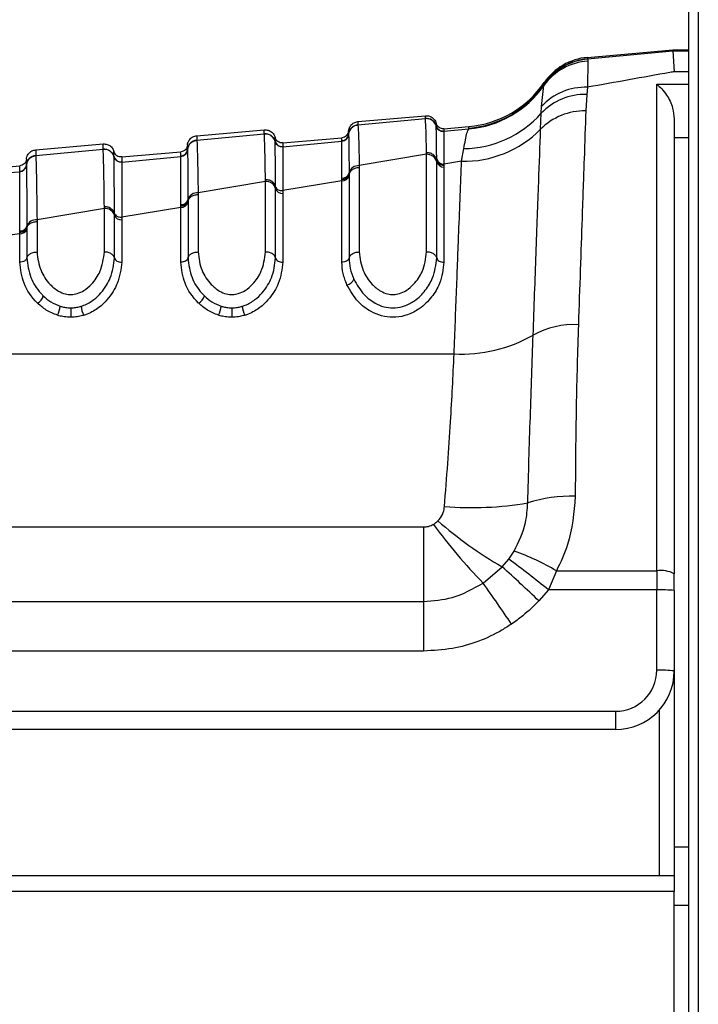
# Paper-space layout '4M DUO In Ground Anchor' of a CAD drawing. Header units: millimetres. Extents: x 20 to 26560, y 40 to 17993.
# Tile 18 of 89: x 8923 to 8969, y 6010 to 6077. Entities that reach past the tile are written whole.
import ezdxf

# ---------------------------------------------------------------- set-up
doc = ezdxf.new("R2010")
doc.units = ezdxf.units.MM
doc.layers.add('COMPONENT_GEOMETRY', color=7, linetype='Continuous')
doc.styles.add('SLDTEXTSTYLE0', font='TXT', dxfattribs={"width": 0.75})
doc.dimstyles.new('SLDDIMSTYLE0', dxfattribs={"dimtxt": 150, "dimasz": 6.604, "dimexe": 0, "dimexo": 0.0625, "dimgap": 37.5, "dimtad": 0, "dimtih": 1, "dimtoh": 1, "dimdec": 0, "dimlfac": 0.5, "dimrnd": 1e-09, "dimzin": 12, "dimdsep": 46, "dimtxsty": 'SLDTEXTSTYLE0', "dimsah": 1, "dimcen": 0.09, "dimadec": 0, "dimazin": 3, "dimtfac": 1, "dimtdec": 0, "dimtofl": 0, "dimtmove": 0, "dimatfit": 3, "dimfxl": 1, "dimfrac": 2, "dimtolj": 1, "dimtzin": 12, "dimarcsym": 0})

# ---------------------------------------------------------------- blocks, each defined once
blk = doc.blocks.new('_D_17')
at = {"layer": 'COMPONENT_GEOMETRY', "color": 7, "ltscale": 2}
for p, q in [((9012.304, 8122.326), (955.854, 8122.326)), ((962.204, 8122.326), (962.204, 5320.888)), ((962.204, 2281.326), (962.204, 5082.763)), ((8897.92, 2281.326), (955.854, 2281.326))]:
    blk.add_line(p, q, dxfattribs=at)
for points in [[(962.204, 8122.326), (961.188, 8115.722), (963.22, 8115.722)], [(962.204, 2281.326), (963.22, 2287.93), (961.188, 2287.93)]]:
    blk.add_solid(points, dxfattribs=at)
at = {"layer": 'COMPONENT_GEOMETRY', "color": 7, "ltscale": 2, "insert": (740.538, 5276.123), "char_height": 150, "attachment_point": 1, "style": 'SLDTEXTSTYLE0'}
blk.add_mtext('2921', dxfattribs=at)
blk = doc.blocks.new('_D_19')
at = {"layer": 'COMPONENT_GEOMETRY', "color": 7, "ltscale": 2}
for p, q in [((1221.17, 6646.686), (1221.17, 1126.976)), ((9298.46, 2280.786), (9298.46, 1126.976)), ((1221.17, 1133.326), (5038.148, 1133.326)), ((9298.46, 1133.326), (5481.482, 1133.326))]:
    blk.add_line(p, q, dxfattribs=at)
for points in [[(1221.17, 1133.326), (1227.774, 1132.31), (1227.774, 1134.342)], [(9298.46, 1133.326), (9291.856, 1134.342), (9291.856, 1132.31)]]:
    blk.add_solid(points, dxfattribs=at)
at = {"layer": 'COMPONENT_GEOMETRY', "color": 7, "ltscale": 2, "insert": (5038.148, 1207.623), "char_height": 150, "attachment_point": 1, "style": 'SLDTEXTSTYLE0'}
blk.add_mtext('4039', dxfattribs=at)

psp = doc.layouts.new('4M DUO In Ground Anchor')

# ---------------------------------------------------------------- linework, layer by layer
at = {"color": 7, "linetype": 'Continuous', "lineweight": 25, "ltscale": 2}
for p, q in [((8968.897, 6571.859), (8968.897, 2354.326)), ((8968.26, 5959.14), (8968.26, 6571.308)), ((8961.329, 6074.046), (8967.173, 6074.599)), ((8961.332, 6074.142), (8967.173, 6074.653)), ((8967.173, 6074.599), (8967.173, 6074.653)), ((8967.173, 6074.653), (8968.26, 6074.653)), ((8967.173, 6074.599), (8967.26, 6073.166)), ((8961.329, 6074.046), (8961.348, 6074.02)), ((8961.367, 6073.885), (8961.336, 6072.104)), ((8961.348, 6074.02), (8961.367, 6073.885)), ((8958.206, 6070.801), (8958.356, 6072.217)), ((8958.356, 6072.217), (8958.378, 6072.308)), ((8958.378, 6072.308), (8958.382, 6072.329)), ((8958.382, 6072.329), (8958.385, 6072.424)), ((8961.336, 6072.104), (8961.283, 6071.609)), ((8966.06, 6039.099), (8966.06, 6072.311)), ((8961.283, 6071.609), (8961.22, 6070.486)), ((8958.177, 6070.327), (8958.206, 6070.801)), ((8945.66, 6069.759), (8950.266, 6070.162)), ((8945.661, 6069.542), (8950.266, 6069.981)), ((8950.266, 6069.981), (8950.266, 6069.987)), ((8958.135, 6069.241), (8958.177, 6070.327)), ((8967.26, 6069.936), (8967.26, 6038.901)), ((8934.66, 6068.797), (8939.266, 6069.2)), ((8945.661, 6069.542), (8945.661, 6069.536)), ((8951.004, 6069.466), (8951.004, 6069.47)), ((8951.005, 6069.46), (8951.004, 6069.466)), ((8951.532, 6069.269), (8953.228, 6069.418)), ((8951.532, 6069.098), (8953.234, 6069.26)), ((8953.234, 6069.26), (8953.224, 6069.308)), ((8934.661, 6068.493), (8939.266, 6068.932)), ((8939.266, 6068.932), (8939.266, 6068.938)), ((8940.532, 6068.307), (8944.569, 6068.66)), ((8945.024, 6068.901), (8945.024, 6068.896)), ((8945.024, 6068.896), (8945.024, 6068.892)), ((8951.532, 6069.098), (8951.531, 6069.094)), ((8951.531, 6069.094), (8951.531, 6069.088)), ((8923.66, 6067.835), (8928.266, 6068.238)), ((8923.661, 6067.445), (8928.266, 6067.884)), ((8928.266, 6067.884), (8928.266, 6067.889)), ((8934.024, 6067.853), (8934.024, 6067.847)), ((8934.024, 6067.847), (8934.024, 6067.843)), ((8934.661, 6068.493), (8934.661, 6068.487)), ((8940.004, 6068.417), (8940.004, 6068.421)), ((8940.005, 6068.411), (8940.004, 6068.417)), ((8940.532, 6068.049), (8940.531, 6068.046)), ((8940.531, 6068.046), (8940.531, 6068.039)), ((8940.532, 6068.049), (8944.569, 6068.435)), ((8944.569, 6068.438), (8944.569, 6068.444)), ((8944.569, 6068.435), (8944.569, 6068.438)), ((8952.736, 6067.051), (8952.891, 6067.914)), ((8923.661, 6067.445), (8923.661, 6067.44)), ((8929.004, 6067.369), (8929.004, 6067.373)), ((8929.005, 6067.363), (8929.004, 6067.369)), ((8929.532, 6067.344), (8933.569, 6067.698)), ((8929.532, 6067.001), (8933.569, 6067.386)), ((8933.569, 6067.39), (8933.569, 6067.395)), ((8933.569, 6067.386), (8933.569, 6067.39)), ((8950.35, 6067.527), (8945.75, 6066.753)), ((8950.35, 6067.527), (8950.349, 6067.645)), ((8950.35, 6060.862), (8950.35, 6067.527)), ((8951.04, 6067.137), (8951.04, 6067.215)), ((8918.532, 6066.382), (8922.569, 6066.735)), ((8923.024, 6066.805), (8923.024, 6066.8)), ((8923.024, 6066.8), (8923.024, 6066.796)), ((8929.532, 6067.001), (8929.531, 6066.998)), ((8929.531, 6066.998), (8929.531, 6066.992)), ((8945.75, 6066.753), (8945.75, 6066.636)), ((8945.75, 6066.636), (8945.75, 6060.862)), ((8951.04, 6067.021), (8951.04, 6067.137)), ((8951.04, 6060.451), (8951.04, 6067.021)), ((8952.736, 6067.051), (8951.533, 6066.854)), ((8951.533, 6066.854), (8951.533, 6066.775)), ((8951.533, 6066.775), (8951.533, 6066.66)), ((8951.533, 6066.66), (8951.533, 6060.157)), ((8922.569, 6066.343), (8922.569, 6066.348)), ((8922.569, 6066.339), (8922.569, 6066.343)), ((8944.568, 6065.789), (8944.568, 6065.899)), ((8945.059, 6066.257), (8945.06, 6066.143)), ((8945.06, 6066.143), (8945.06, 6066.063)), ((8945.06, 6066.063), (8945.06, 6060.451)), ((8939.35, 6065.678), (8934.75, 6064.905)), ((8939.35, 6065.678), (8939.349, 6065.796)), ((8939.35, 6060.862), (8939.35, 6065.678)), ((8940.04, 6065.199), (8940.04, 6065.314)), ((8940.04, 6060.451), (8940.04, 6065.199)), ((8944.567, 6065.712), (8940.533, 6065.05)), ((8944.567, 6065.712), (8944.568, 6065.789)), ((8944.567, 6060.157), (8944.567, 6065.712)), ((8934.75, 6064.905), (8934.75, 6064.788)), ((8934.75, 6064.788), (8934.75, 6060.862)), ((8940.533, 6065.05), (8940.533, 6064.856)), ((8940.533, 6064.856), (8940.533, 6060.157)), ((8928.35, 6063.831), (8923.75, 6063.06)), ((8928.35, 6063.831), (8928.349, 6063.949)), ((8928.35, 6060.862), (8928.35, 6063.831)), ((8933.567, 6063.908), (8929.533, 6063.248)), ((8933.567, 6063.908), (8933.568, 6063.985)), ((8933.567, 6060.157), (8933.567, 6063.908)), ((8933.568, 6063.985), (8933.568, 6064.096)), ((8934.059, 6064.435), (8934.06, 6064.321)), ((8934.06, 6064.321), (8934.06, 6064.241)), ((8934.06, 6064.241), (8934.06, 6060.451)), ((8929.04, 6063.378), (8929.04, 6063.493)), ((8929.04, 6060.451), (8929.04, 6063.378)), ((8923.059, 6062.616), (8923.06, 6062.502)), ((8923.06, 6062.502), (8923.06, 6062.422)), ((8923.75, 6063.06), (8923.75, 6062.943)), ((8923.75, 6062.943), (8923.75, 6060.862)), ((8929.533, 6063.054), (8929.533, 6060.157)), ((8922.567, 6062.185), (8922.568, 6062.295)), ((8922.567, 6062.108), (8922.567, 6062.185)), ((8922.567, 6060.157), (8922.567, 6062.108)), ((8923.06, 6062.422), (8923.06, 6060.451)), ((8896.729, 6053.91), (8952.229, 6053.91)), ((8912.984, 6042.092), (8950.139, 6042.092)), ((8950.139, 6042.092), (8950.139, 6037.011)), ((8955.964, 6039.896), (8956.338, 6040.442)), ((8955.508, 6039.371), (8955.964, 6039.896)), ((8954.207, 6038.261), (8955.508, 6039.371)), ((8959.217, 6039.099), (8958.678, 6037.796)), ((8959.217, 6039.099), (8966.06, 6039.099)), ((8966.06, 6039.099), (8966.06, 6037.796)), ((8967.26, 6037.754), (8967.26, 6038.901)), ((8958.678, 6037.796), (8958.015, 6037.04)), ((8966.06, 6037.796), (8958.678, 6037.796)), ((8966.06, 6032.309), (8966.06, 6037.796)), ((8967.26, 6037.754), (8967.26, 6032.267)), ((8912.984, 6037.011), (8950.139, 6037.011)), ((8950.139, 6037.011), (8950.139, 6033.624)), ((8950.139, 6033.624), (8912.984, 6033.624)), ((8967.26, 6032.267), (8967.26, 6018.308)), ((8913.785, 6029.509), (8963.26, 6029.509)), ((8963.26, 6028.267), (8963.26, 6029.509)), ((8963.26, 6028.267), (8913.785, 6028.267)), ((8912.86, 6018.308), (8967.26, 6018.308)), ((8967.26, 6018.308), (8967.26, 6017.212)), ((8967.26, 6017.212), (8912.86, 6017.212)), ((8967.26, 5968.808), (8967.26, 6017.212)), ((8968.26, 6016.267), (8967.26, 6016.267))]:
    psp.add_line(p, q, dxfattribs=at)
at = {"color": 8, "linetype": 'Continuous', "lineweight": 25, "ltscale": 2}
for p, q in [((8967.174, 6074.599), (8968.26, 6074.599)), ((8968.26, 6073.166), (8967.26, 6073.166)), ((8966.06, 6072.311), (8968.26, 6072.311)), ((8968.26, 6068.647), (8967.26, 6068.647)), ((8966.26, 6018.308), (8966.26, 6029.621)), ((8967.26, 6020.267), (8968.26, 6020.267))]:
    psp.add_line(p, q, dxfattribs=at)
at = {"color": 7, "linetype": 'Continuous', "lineweight": 25, "ltscale": 4}
for centre, radius, start, end in [((8961.597, 6069.918), 3.974, 93.31448, 144.64208), ((8961.664, 6070.038), 3.994, 94.53682, 145.36193), ((8961.677, 6070.061), 4, 94.98778, 145.46001), ((8961.681, 6070.157), 4, 95, 145.4788), ((8952.615, 6076.282), 7.001, 274.9886, 325.40934), ((8952.618, 6076.391), 7, 275, 325.4788), ((8952.62, 6076.239), 7.005, 275.02979, 324.96821), ((8961.178, 6068.073), 4.034, 87.7527, 137.46108), ((8961.16, 6067.505), 4.106, 88.28182, 136.58104), ((8950.327, 6069.284), 0.7, 14.56623, 95.00948), ((8952.778, 6075.159), 7.246, 270.89211, 318.16697), ((8961.122, 6066.283), 4.204, 88.66678, 135.28145), ((8945.721, 6068.845), 0.7, 94.96166, 175.37121), ((8951.488, 6069.596), 0.5, 194.62541, 275.0101), ((8951.489, 6069.586), 0.5, 194.59096, 274.90206), ((8952.895, 6074.409), 7.36, 268.76242, 315.3927), ((8939.327, 6068.235), 0.7, 14.59494, 95.01854), ((8944.526, 6068.942), 0.5, 274.96906, 355.36594), ((8944.526, 6068.932), 0.5, 274.97472, 355.31364), ((8928.327, 6067.187), 0.7, 14.6209, 95.03148), ((8933.526, 6067.893), 0.5, 274.95154, 355.35172), ((8933.526, 6067.884), 0.5, 274.96559, 355.31714), ((8934.721, 6067.796), 0.7, 94.95653, 175.35233), ((8940.488, 6068.548), 0.5, 194.63822, 275.01155), ((8940.488, 6068.537), 0.5, 194.61616, 274.95782), ((8923.721, 6066.749), 0.699, 94.93865, 175.34219), ((8929.488, 6067.499), 0.5, 194.65624, 275.01084), ((8929.488, 6067.489), 0.5, 194.63706, 274.97816), ((8950.384, 6066.849), 0.678, 14.6868, 92.8699), ((8951.508, 6067.337), 0.484, 194.61073, 272.9408), ((8922.526, 6066.846), 0.5, 274.94469, 355.33428), ((8922.526, 6066.837), 0.5, 274.95474, 355.31117), ((8945.712, 6066.077), 0.677, 86.84726, 164.62297), ((8951.509, 6067.144), 0.485, 194.68629, 272.86537), ((8944.595, 6066.194), 0.483, 266.64833, 344.29652), ((8944.591, 6066.383), 0.485, 267.21464, 344.89463), ((8939.395, 6065.005), 0.674, 16.66729, 93.76699), ((8940.502, 6065.337), 0.482, 196.66199, 273.76295), ((8934.702, 6064.233), 0.674, 85.97377, 162.55837), ((8928.404, 6063.161), 0.672, 18.80012, 94.6112), ((8933.602, 6064.388), 0.481, 265.79091, 342.22786), ((8933.599, 6064.577), 0.482, 266.29985, 342.86135), ((8929.495, 6063.532), 0.48, 198.79769, 274.6042), ((8922.606, 6062.775), 0.481, 265.44041, 340.68915), ((8923.693, 6062.389), 0.673, 85.15722, 160.35122), ((8922.609, 6062.586), 0.48, 264.96226, 340.02269), ((8944.796, 6059.233), 0.623, 280.68551, 339.45691), ((8923.363, 6058.098), 0.849, 300.37002, 344.02171), ((8934.363, 6058.098), 0.848, 300.36943, 344.02444), ((8923.462, 6057.384), 1.882, 333.50348, 353.06324), ((8928.659, 6057.379), 1.917, 186.80125, 205.99607), ((8934.463, 6057.384), 1.881, 333.49888, 353.06784), ((8939.659, 6057.379), 1.917, 186.80125, 205.99607), ((9201.973, 6057.259), 275.918, 180.04441, 180.17721), ((9212.973, 6057.259), 275.918, 180.04441, 180.17721), ((8960.384, 6050.261), 5.644, 86.67616, 119.24161), ((8952.756, 6063.735), 9.839, 266.92943, 299.66853), ((8953.434, 6065.977), 22.565, 265.26991, 279.74299), ((8960.196, 6034.521), 9.675, 88.20775, 107.70706), ((8969.892, 6064.134), 28.637, 229.04456, 239.84953), ((8980.914, 6064.299), 37.299, 216.1976, 224.27364), ((8951.326, 6025.936), 15.347, 59.05861, 70.94011), ((8906.993, 5973.819), 82.246, 51.0666, 53.45725), ((8896.387, 5973.266), 88.685, 45.98014, 48.19179), ((8966.352, 6037.135), 1.986, 62.78724, 98.45129), ((8861.81, 5972.191), 113.59, 33.84951, 35.56722), ((8966.36, 6029.162), 8.639, 84.01527, 91.98502), ((8963.26, 6032.309), 2.8, 270, 0), ((8963.26, 6032.267), 4, 270, 0), ((8966.36, 6023.675), 8.639, 84.01527, 91.98502)]:
    psp.add_arc(centre, radius, start, end, dxfattribs=at)
at = {"color": 7, "linetype": 'Continuous', "lineweight": 25, "ltscale": 2}
for points, knots in [([(8961.332, 6074.142), (8961.332, 6074.137), (8961.332, 6074.129), (8961.33, 6074.072), (8961.329, 6074.046)], [0, 0, 0, 0, 0.541517, 1, 1, 1, 1]), ([(8967.26, 6073.166), (8967.162, 6073.148), (8965.215, 6072.8), (8963.226, 6072.443), (8961.336, 6072.104)], [0, 0, 0, 0, 0.050349, 1, 1, 1, 1]), ([(8966.06, 6072.311), (8966.063, 6072.309), (8966.295, 6072.131), (8966.71, 6071.681), (8967.168, 6070.825), (8967.234, 6070.192), (8967.26, 6069.936)], [0, 0, 0, 0, 0.0052833, 0.4232458, 0.7661122, 1, 1, 1, 1]), ([(8950.266, 6069.987), (8950.266, 6069.99), (8950.266, 6070.048), (8950.266, 6070.138), (8950.266, 6070.154), (8950.266, 6070.162)], [0, 0, 0, 0, 0.0242443, 0.5001061, 1, 1, 1, 1]), ([(8950.266, 6070.162), (8950.358, 6070.16), (8950.543, 6070.155), (8950.788, 6070.014), (8950.942, 6069.828), (8950.988, 6069.691), (8951.004, 6069.641)], [0, 0, 0, 0, 0.27965, 0.559278, 0.838888, 1, 1, 1, 1]), ([(8950.266, 6069.987), (8950.358, 6069.984), (8950.543, 6069.979), (8950.788, 6069.838), (8950.942, 6069.653), (8950.988, 6069.516), (8951.004, 6069.466)], [0, 0, 0, 0, 0.2796, 0.559216, 0.838782, 1, 1, 1, 1]), ([(8950.349, 6067.645), (8950.348, 6067.67), (8950.333, 6068.382), (8950.305, 6069.523), (8950.279, 6069.829), (8950.266, 6069.981)], [0, 0, 0, 0, 0.018266, 0.509408, 1, 1, 1, 1]), ([(8961.22, 6070.486), (8961.183, 6069.434), (8961.109, 6067.31), (8960.944, 6062.581), (8960.799, 6058.409), (8960.711, 6055.895)], [0, 0, 0, 0, 0.2806394, 0.5667286, 1, 1, 1, 1]), ([(8939.266, 6068.938), (8939.266, 6068.987), (8939.266, 6069.066), (8939.266, 6069.16), (8939.266, 6069.197), (8939.266, 6069.2), (8939.266, 6069.2)], [0, 0, 0, 0, 0.305522, 0.500162, 0.917082, 1, 1, 1, 1]), ([(8939.266, 6069.2), (8939.358, 6069.197), (8939.543, 6069.192), (8939.788, 6069.051), (8939.942, 6068.866), (8939.988, 6068.729), (8940.004, 6068.679)], [0, 0, 0, 0, 0.279637, 0.559279, 0.838881, 1, 1, 1, 1]), ([(8945.024, 6069.118), (8945.031, 6069.17), (8945.053, 6069.313), (8945.172, 6069.522), (8945.389, 6069.704), (8945.57, 6069.741), (8945.66, 6069.759)], [0, 0, 0, 0, 0.161104, 0.440722, 0.720362, 1, 1, 1, 1]), ([(8945.024, 6068.896), (8945.032, 6068.948), (8945.053, 6069.09), (8945.173, 6069.3), (8945.39, 6069.481), (8945.571, 6069.518), (8945.661, 6069.536)], [0, 0, 0, 0, 0.16095, 0.44061, 0.720315, 1, 1, 1, 1]), ([(8945.66, 6069.759), (8945.66, 6069.759), (8945.66, 6069.757), (8945.661, 6069.716), (8945.661, 6069.622), (8945.661, 6069.551), (8945.661, 6069.542)], [0, 0, 0, 0, 0.078728, 0.506313, 0.933899, 1, 1, 1, 1]), ([(8945.661, 6069.536), (8945.663, 6069.525), (8945.678, 6069.426), (8945.703, 6068.892), (8945.73, 6067.773), (8945.745, 6067.002), (8945.75, 6066.753)], [0, 0, 0, 0, 0.058111, 0.513479, 0.843245, 1, 1, 1, 1]), ([(8951.004, 6069.47), (8951.004, 6069.492), (8951.004, 6069.545), (8951.004, 6069.62), (8951.004, 6069.633), (8951.004, 6069.641)], [0, 0, 0, 0, 0.206416, 0.494549, 1, 1, 1, 1]), ([(8951.532, 6069.269), (8951.473, 6069.27), (8951.355, 6069.272), (8951.194, 6069.351), (8951.066, 6069.476), (8951.025, 6069.586), (8951.004, 6069.641)], [0, 0, 0, 0, 0.249998, 0.499978, 0.750014, 1, 1, 1, 1]), ([(8951.531, 6069.094), (8951.472, 6069.095), (8951.355, 6069.097), (8951.194, 6069.176), (8951.066, 6069.301), (8951.025, 6069.411), (8951.004, 6069.466)], [0, 0, 0, 0, 0.249992, 0.500012, 0.750015, 1, 1, 1, 1]), ([(8951.04, 6067.215), (8951.039, 6067.268), (8951.032, 6068.039), (8951.022, 6068.895), (8951.011, 6069.362), (8951.006, 6069.437), (8951.005, 6069.46)], [0, 0, 0, 0, 0.040646, 0.584105, 0.874491, 1, 1, 1, 1]), ([(8951.532, 6069.269), (8951.532, 6069.261), (8951.532, 6069.248), (8951.532, 6069.173), (8951.532, 6069.12), (8951.532, 6069.098)], [0, 0, 0, 0, 0.50545, 0.793584, 1, 1, 1, 1]), ([(8952.891, 6067.914), (8952.964, 6068.325), (8953.088, 6069.024), (8953.192, 6069.191), (8953.234, 6069.26)], [0, 0, 0, 0, 0.58795, 1, 1, 1, 1]), ([(8953.224, 6069.308), (8953.225, 6069.34), (8953.227, 6069.404), (8953.228, 6069.413), (8953.228, 6069.418)], [0, 0, 0, 0, 0.491504, 1, 1, 1, 1]), ([(8957.627, 6055.186), (8957.695, 6057.082), (8957.834, 6060.929), (8958.006, 6065.673), (8958.093, 6068.088), (8958.135, 6069.241)], [0, 0, 0, 0, 0.336896, 0.683325, 1, 1, 1, 1]), ([(8934.024, 6068.156), (8934.031, 6068.208), (8934.053, 6068.35), (8934.172, 6068.56), (8934.389, 6068.742), (8934.57, 6068.779), (8934.66, 6068.797)], [0, 0, 0, 0, 0.161104, 0.440716, 0.72035, 1, 1, 1, 1]), ([(8934.66, 6068.797), (8934.66, 6068.791), (8934.661, 6068.782), (8934.661, 6068.705), (8934.661, 6068.611), (8934.661, 6068.514), (8934.661, 6068.493)], [0, 0, 0, 0, 0.32369, 0.504432, 0.893531, 1, 1, 1, 1]), ([(8939.266, 6068.938), (8939.358, 6068.935), (8939.543, 6068.93), (8939.788, 6068.789), (8939.942, 6068.604), (8939.988, 6068.467), (8940.004, 6068.417)], [0, 0, 0, 0, 0.279609, 0.559201, 0.838838, 1, 1, 1, 1]), ([(8939.349, 6065.796), (8939.34, 6066.313), (8939.325, 6067.197), (8939.302, 6068.179), (8939.283, 6068.751), (8939.271, 6068.883), (8939.266, 6068.932)], [0, 0, 0, 0, 0.296147, 0.507301, 0.816527, 1, 1, 1, 1]), ([(8940.004, 6068.421), (8940.004, 6068.495), (8940.004, 6068.603), (8940.004, 6068.668), (8940.004, 6068.675), (8940.004, 6068.679)], [0, 0, 0, 0, 0.49639, 0.731261, 1, 1, 1, 1]), ([(8940.532, 6068.307), (8940.473, 6068.308), (8940.355, 6068.309), (8940.194, 6068.389), (8940.066, 6068.514), (8940.025, 6068.624), (8940.004, 6068.679)], [0, 0, 0, 0, 0.250016, 0.499993, 0.750026, 1, 1, 1, 1]), ([(8945.024, 6069.118), (8945.013, 6069.06), (8944.992, 6068.945), (8944.887, 6068.799), (8944.742, 6068.693), (8944.627, 6068.671), (8944.569, 6068.66)], [0, 0, 0, 0, 0.250007, 0.500009, 0.750015, 1, 1, 1, 1]), ([(8945.024, 6068.896), (8945.013, 6068.838), (8944.992, 6068.722), (8944.887, 6068.577), (8944.742, 6068.471), (8944.627, 6068.449), (8944.569, 6068.438)], [0, 0, 0, 0, 0.250009, 0.499973, 0.750002, 1, 1, 1, 1]), ([(8944.569, 6068.444), (8944.569, 6068.476), (8944.569, 6068.542), (8944.569, 6068.634), (8944.569, 6068.65), (8944.569, 6068.66)], [0, 0, 0, 0, 0.237377, 0.493689, 1, 1, 1, 1]), ([(8945.024, 6069.118), (8945.024, 6069.108), (8945.024, 6069.092), (8945.024, 6068.999), (8945.024, 6068.933), (8945.024, 6068.901)], [0, 0, 0, 0, 0.50631, 0.762623, 1, 1, 1, 1]), ([(8945.024, 6068.892), (8945.025, 6068.881), (8945.033, 6068.749), (8945.044, 6068.019), (8945.056, 6066.648), (8945.059, 6066.257)], [0, 0, 0, 0, 0.058019, 0.731529, 1, 1, 1, 1]), ([(8951.531, 6069.088), (8951.531, 6069.064), (8951.532, 6068.983), (8951.532, 6068.52), (8951.533, 6067.521), (8951.533, 6066.854)], [0, 0, 0, 0, 0.125665, 0.416296, 1, 1, 1, 1]), ([(8923.024, 6067.193), (8923.031, 6067.245), (8923.053, 6067.388), (8923.172, 6067.598), (8923.389, 6067.779), (8923.57, 6067.816), (8923.66, 6067.835)], [0, 0, 0, 0, 0.161101, 0.440715, 0.720349, 1, 1, 1, 1]), ([(8923.66, 6067.835), (8923.66, 6067.835), (8923.661, 6067.834), (8923.661, 6067.81), (8923.661, 6067.721), (8923.661, 6067.611), (8923.661, 6067.489), (8923.661, 6067.445)], [0, 0, 0, 0, 0.023999, 0.34354, 0.503304, 0.822907, 1, 1, 1, 1]), ([(8928.266, 6067.889), (8928.266, 6067.959), (8928.266, 6068.065), (8928.266, 6068.176), (8928.266, 6068.23), (8928.266, 6068.236), (8928.266, 6068.238)], [0, 0, 0, 0, 0.3313219, 0.5002137, 0.8381408, 1, 1, 1, 1]), ([(8928.266, 6068.238), (8928.358, 6068.235), (8928.543, 6068.23), (8928.788, 6068.089), (8928.942, 6067.903), (8928.988, 6067.767), (8929.004, 6067.717)], [0, 0, 0, 0, 0.27965, 0.559278, 0.838888, 1, 1, 1, 1]), ([(8928.266, 6067.889), (8928.358, 6067.887), (8928.543, 6067.882), (8928.788, 6067.741), (8928.942, 6067.555), (8928.988, 6067.419), (8929.004, 6067.369)], [0, 0, 0, 0, 0.279621, 0.559209, 0.838834, 1, 1, 1, 1]), ([(8928.349, 6063.949), (8928.34, 6064.635), (8928.325, 6065.728), (8928.302, 6066.892), (8928.284, 6067.623), (8928.271, 6067.803), (8928.266, 6067.884)], [0, 0, 0, 0, 0.3165855, 0.5053508, 0.7800809, 1, 1, 1, 1]), ([(8934.024, 6068.156), (8934.013, 6068.098), (8933.992, 6067.982), (8933.887, 6067.837), (8933.742, 6067.731), (8933.627, 6067.709), (8933.569, 6067.698)], [0, 0, 0, 0, 0.250007, 0.500009, 0.750015, 1, 1, 1, 1]), ([(8934.024, 6067.847), (8934.013, 6067.789), (8933.992, 6067.674), (8933.887, 6067.529), (8933.742, 6067.423), (8933.627, 6067.401), (8933.569, 6067.39)], [0, 0, 0, 0, 0.249992, 0.5, 0.750003, 1, 1, 1, 1]), ([(8934.024, 6067.847), (8934.032, 6067.899), (8934.053, 6068.041), (8934.173, 6068.251), (8934.39, 6068.432), (8934.571, 6068.468), (8934.661, 6068.487)], [0, 0, 0, 0, 0.161029, 0.44068, 0.720336, 1, 1, 1, 1]), ([(8934.024, 6068.156), (8934.024, 6068.141), (8934.024, 6068.121), (8934.024, 6067.996), (8934.024, 6067.904), (8934.024, 6067.853)], [0, 0, 0, 0, 0.504425, 0.721113, 1, 1, 1, 1]), ([(8934.024, 6067.843), (8934.025, 6067.825), (8934.03, 6067.701), (8934.039, 6067.11), (8934.05, 6065.853), (8934.056, 6064.921), (8934.059, 6064.435)], [0, 0, 0, 0, 0.0735975, 0.507112, 0.742765, 1, 1, 1, 1]), ([(8934.661, 6068.487), (8934.662, 6068.481), (8934.67, 6068.41), (8934.685, 6068.123), (8934.708, 6067.31), (8934.729, 6066.283), (8934.744, 6065.3), (8934.75, 6064.905)], [0, 0, 0, 0, 0.02498, 0.311752, 0.510884, 0.803405, 1, 1, 1, 1]), ([(8940.531, 6068.046), (8940.473, 6068.047), (8940.355, 6068.048), (8940.194, 6068.128), (8940.066, 6068.252), (8940.025, 6068.362), (8940.004, 6068.417)], [0, 0, 0, 0, 0.250003, 0.499999, 0.750041, 1, 1, 1, 1]), ([(8940.04, 6065.315), (8940.04, 6065.402), (8940.034, 6066.315), (8940.024, 6067.374), (8940.013, 6068.183), (8940.007, 6068.335), (8940.005, 6068.411)], [0, 0, 0, 0, 0.048387, 0.50682, 0.753734, 1, 1, 1, 1]), ([(8940.531, 6068.039), (8940.532, 6067.96), (8940.532, 6067.802), (8940.533, 6066.996), (8940.533, 6065.828), (8940.533, 6065.05)], [0, 0, 0, 0, 0.250116, 0.500764, 1, 1, 1, 1]), ([(8940.532, 6068.307), (8940.532, 6068.303), (8940.532, 6068.296), (8940.532, 6068.231), (8940.532, 6068.123), (8940.532, 6068.049)], [0, 0, 0, 0, 0.268737, 0.503609, 1, 1, 1, 1]), ([(8944.568, 6065.899), (8944.568, 6066.284), (8944.567, 6067.715), (8944.568, 6068.131), (8944.569, 6068.435)], [0, 0, 0, 0, 0.268948, 1, 1, 1, 1]), ([(8923.024, 6067.193), (8923.013, 6067.136), (8922.992, 6067.02), (8922.887, 6066.875), (8922.742, 6066.768), (8922.627, 6066.746), (8922.569, 6066.735)], [0, 0, 0, 0, 0.250007, 0.500009, 0.750015, 1, 1, 1, 1]), ([(8923.024, 6066.8), (8923.032, 6066.852), (8923.053, 6066.994), (8923.173, 6067.203), (8923.39, 6067.384), (8923.571, 6067.421), (8923.661, 6067.439)], [0, 0, 0, 0, 0.161046, 0.440695, 0.720347, 1, 1, 1, 1]), ([(8923.024, 6067.193), (8923.024, 6067.175), (8923.024, 6067.15), (8923.024, 6066.994), (8923.024, 6066.877), (8923.024, 6066.805)], [0, 0, 0, 0, 0.503297, 0.694828, 1, 1, 1, 1]), ([(8923.661, 6067.44), (8923.663, 6067.417), (8923.672, 6067.313), (8923.686, 6066.917), (8923.703, 6066.181), (8923.724, 6065.083), (8923.739, 6063.918), (8923.75, 6063.06)], [0, 0, 0, 0, 0.07106, 0.328707, 0.508595, 0.637827, 1, 1, 1, 1]), ([(8929.004, 6067.373), (8929.004, 6067.471), (8929.004, 6067.609), (8929.004, 6067.7), (8929.004, 6067.711), (8929.004, 6067.717)], [0, 0, 0, 0, 0.497408, 0.70081, 1, 1, 1, 1]), ([(8929.532, 6067.344), (8929.473, 6067.345), (8929.355, 6067.347), (8929.194, 6067.426), (8929.066, 6067.551), (8929.025, 6067.661), (8929.004, 6067.717)], [0, 0, 0, 0, 0.249998, 0.499978, 0.750014, 1, 1, 1, 1]), ([(8929.531, 6066.998), (8929.473, 6066.998), (8929.355, 6067), (8929.194, 6067.08), (8929.066, 6067.204), (8929.025, 6067.314), (8929.004, 6067.369)], [0, 0, 0, 0, 0.249999, 0.500008, 0.74997, 1, 1, 1, 1]), ([(8929.04, 6063.494), (8929.04, 6063.56), (8929.034, 6064.693), (8929.025, 6065.987), (8929.013, 6067.051), (8929.008, 6067.252), (8929.005, 6067.363)], [0, 0, 0, 0, 0.0297425, 0.5046832, 0.7253206, 1, 1, 1, 1]), ([(8929.532, 6067.344), (8929.532, 6067.338), (8929.532, 6067.328), (8929.532, 6067.237), (8929.532, 6067.099), (8929.532, 6067.001)], [0, 0, 0, 0, 0.2991884, 0.5025908, 1, 1, 1, 1]), ([(8933.568, 6064.096), (8933.568, 6064.568), (8933.568, 6065.471), (8933.568, 6066.686), (8933.569, 6067.254), (8933.569, 6067.369), (8933.569, 6067.386)], [0, 0, 0, 0, 0.257471, 0.493198, 0.926487, 1, 1, 1, 1]), ([(8933.569, 6067.395), (8933.569, 6067.447), (8933.569, 6067.538), (8933.569, 6067.663), (8933.569, 6067.683), (8933.569, 6067.698)], [0, 0, 0, 0, 0.278886, 0.495573, 1, 1, 1, 1]), ([(8951.04, 6067.137), (8951.028, 6067.182), (8950.995, 6067.304), (8950.857, 6067.477), (8950.624, 6067.618), (8950.44, 6067.636), (8950.349, 6067.645)], [0, 0, 0, 0, 0.160818, 0.440534, 0.720267, 1, 1, 1, 1]), ([(8923.024, 6066.8), (8923.013, 6066.742), (8922.992, 6066.627), (8922.887, 6066.482), (8922.742, 6066.376), (8922.627, 6066.354), (8922.569, 6066.343)], [0, 0, 0, 0, 0.2500022, 0.5000178, 0.7500016, 1, 1, 1, 1]), ([(8922.569, 6066.348), (8922.569, 6066.42), (8922.569, 6066.537), (8922.569, 6066.692), (8922.569, 6066.717), (8922.569, 6066.735)], [0, 0, 0, 0, 0.305171, 0.496702, 1, 1, 1, 1]), ([(8923.024, 6066.796), (8923.024, 6066.781), (8923.03, 6066.637), (8923.038, 6065.952), (8923.05, 6064.398), (8923.056, 6063.263), (8923.059, 6062.616)], [0, 0, 0, 0, 0.051672, 0.505068, 0.717512, 1, 1, 1, 1]), ([(8929.531, 6066.992), (8929.531, 6066.991), (8929.532, 6066.924), (8929.532, 6066.65), (8929.533, 6065.636), (8929.533, 6064.223), (8929.533, 6063.248)], [0, 0, 0, 0, 0.004284, 0.278167, 0.501484, 1, 1, 1, 1]), ([(8945.06, 6066.143), (8945.072, 6066.186), (8945.106, 6066.305), (8945.243, 6066.472), (8945.475, 6066.609), (8945.659, 6066.627), (8945.75, 6066.636)], [0, 0, 0, 0, 0.161269, 0.440849, 0.720432, 1, 1, 1, 1]), ([(8951.04, 6067.137), (8951.056, 6067.087), (8951.087, 6066.989), (8951.205, 6066.871), (8951.358, 6066.791), (8951.475, 6066.781), (8951.533, 6066.776)], [0, 0, 0, 0, 0.249977, 0.500028, 0.750015, 1, 1, 1, 1]), ([(8952.229, 6053.91), (8952.286, 6055.388), (8952.401, 6058.373), (8952.58, 6063.012), (8952.677, 6065.528), (8952.736, 6067.051)], [0, 0, 0, 0, 0.279347, 0.564006, 1, 1, 1, 1]), ([(8918.532, 6065.956), (8918.932, 6065.993), (8920.278, 6066.121), (8921.623, 6066.249), (8922.569, 6066.339)], [0, 0, 0, 0, 0.29716, 1, 1, 1, 1]), ([(8922.568, 6062.295), (8922.568, 6062.345), (8922.568, 6063.011), (8922.568, 6064.039), (8922.568, 6065.654), (8922.569, 6066.056), (8922.569, 6066.339)], [0, 0, 0, 0, 0.021195, 0.282969, 0.495587, 1, 1, 1, 1]), ([(8945.06, 6066.143), (8945.044, 6066.095), (8945.013, 6065.999), (8944.896, 6065.884), (8944.743, 6065.805), (8944.626, 6065.794), (8944.568, 6065.789)], [0, 0, 0, 0, 0.24999, 0.499966, 0.749978, 1, 1, 1, 1]), ([(8940.04, 6065.314), (8940.028, 6065.356), (8939.995, 6065.473), (8939.857, 6065.637), (8939.624, 6065.771), (8939.441, 6065.788), (8939.349, 6065.797)], [0, 0, 0, 0, 0.16098, 0.440655, 0.720323, 1, 1, 1, 1]), ([(8940.04, 6065.314), (8940.056, 6065.274), (8940.087, 6065.194), (8940.204, 6065.102), (8940.357, 6065.045), (8940.474, 6065.048), (8940.533, 6065.05)], [0, 0, 0, 0, 0.250066, 0.500098, 0.7500692, 1, 1, 1, 1]), ([(8934.06, 6064.321), (8934.072, 6064.362), (8934.106, 6064.474), (8934.243, 6064.633), (8934.475, 6064.762), (8934.659, 6064.779), (8934.75, 6064.788)], [0, 0, 0, 0, 0.161258, 0.440834, 0.720408, 1, 1, 1, 1]), ([(8929.04, 6063.493), (8929.028, 6063.533), (8928.995, 6063.643), (8928.857, 6063.799), (8928.625, 6063.926), (8928.441, 6063.942), (8928.349, 6063.95)], [0, 0, 0, 0, 0.160986, 0.440656, 0.720329, 1, 1, 1, 1]), ([(8934.06, 6064.321), (8934.044, 6064.275), (8934.013, 6064.184), (8933.896, 6064.075), (8933.743, 6064), (8933.626, 6063.99), (8933.568, 6063.985)], [0, 0, 0, 0, 0.2500224, 0.4999977, 0.7499932, 1, 1, 1, 1]), ([(8929.04, 6063.493), (8929.056, 6063.456), (8929.087, 6063.381), (8929.204, 6063.295), (8929.357, 6063.242), (8929.474, 6063.246), (8929.533, 6063.248)], [0, 0, 0, 0, 0.2501118, 0.5001137, 0.7500752, 1, 1, 1, 1]), ([(8929.533, 6063.248), (8929.533, 6063.245), (8929.533, 6063.181), (8929.533, 6063.116), (8929.533, 6063.054)], [0, 0, 0, 0, 0.0363193, 1, 1, 1, 1]), ([(8923.06, 6062.502), (8923.044, 6062.459), (8923.013, 6062.373), (8922.896, 6062.27), (8922.743, 6062.199), (8922.626, 6062.189), (8922.567, 6062.185)], [0, 0, 0, 0, 0.2499739, 0.4999919, 0.7499957, 1, 1, 1, 1]), ([(8923.06, 6062.502), (8923.072, 6062.54), (8923.106, 6062.646), (8923.243, 6062.796), (8923.475, 6062.919), (8923.659, 6062.935), (8923.75, 6062.943)], [0, 0, 0, 0, 0.16123, 0.440804, 0.72041, 1, 1, 1, 1]), ([(8922.567, 6062.108), (8922.115, 6062.034), (8920.771, 6061.814), (8919.426, 6061.595), (8918.533, 6061.449)], [0, 0, 0, 0, 0.336526, 1, 1, 1, 1]), ([(8923.06, 6060.451), (8923.044, 6060.411), (8923.013, 6060.331), (8922.896, 6060.236), (8922.743, 6060.17), (8922.626, 6060.161), (8922.567, 6060.157)], [0, 0, 0, 0, 0.249989, 0.49997, 0.74997, 1, 1, 1, 1]), ([(8923.06, 6060.451), (8923.072, 6060.487), (8923.106, 6060.586), (8923.243, 6060.726), (8923.475, 6060.84), (8923.659, 6060.855), (8923.75, 6060.862)], [0, 0, 0, 0, 0.161098, 0.440715, 0.720359, 1, 1, 1, 1]), ([(8923.06, 6060.451), (8923.114, 6060.003), (8923.212, 6059.178), (8923.748, 6058.303), (8924.121, 6057.923), (8924.179, 6057.864)], [0, 0, 0, 0, 0.500681, 0.922782, 1, 1, 1, 1]), ([(8923.75, 6060.862), (8923.803, 6060.434), (8923.896, 6059.671), (8924.492, 6058.745), (8925.115, 6058.217), (8925.639, 6057.99), (8926.093, 6057.936), (8926.543, 6058.016), (8927.03, 6058.252), (8927.601, 6058.748), (8928.195, 6059.647), (8928.292, 6060.409), (8928.35, 6060.862)], [0, 0, 0, 0, 0.181547, 0.323795, 0.40885, 0.462295, 0.504186, 0.545984, 0.60056, 0.677304, 0.807909, 1, 1, 1, 1]), ([(8926.756, 6057.152), (8926.822, 6057.175), (8927.144, 6057.283), (8927.843, 6057.708), (8928.41, 6058.392), (8928.916, 6059.365), (8928.988, 6059.995), (8929.04, 6060.451)], [0, 0, 0, 0, 0.041437, 0.201295, 0.499175, 0.637269, 1, 1, 1, 1]), ([(8929.04, 6060.451), (8929.028, 6060.487), (8928.995, 6060.586), (8928.857, 6060.726), (8928.625, 6060.84), (8928.442, 6060.855), (8928.35, 6060.862)], [0, 0, 0, 0, 0.161101, 0.440718, 0.720361, 1, 1, 1, 1]), ([(8929.04, 6060.451), (8929.056, 6060.411), (8929.087, 6060.331), (8929.205, 6060.236), (8929.358, 6060.17), (8929.475, 6060.161), (8929.533, 6060.157)], [0, 0, 0, 0, 0.249985, 0.499967, 0.749989, 1, 1, 1, 1]), ([(8934.06, 6060.451), (8934.044, 6060.411), (8934.013, 6060.331), (8933.896, 6060.236), (8933.743, 6060.17), (8933.626, 6060.161), (8933.567, 6060.157)], [0, 0, 0, 0, 0.249986, 0.499983, 0.749988, 1, 1, 1, 1]), ([(8934.06, 6060.451), (8934.072, 6060.487), (8934.106, 6060.586), (8934.243, 6060.726), (8934.475, 6060.84), (8934.659, 6060.855), (8934.75, 6060.862)], [0, 0, 0, 0, 0.161103, 0.440723, 0.720357, 1, 1, 1, 1]), ([(8934.06, 6060.451), (8934.114, 6060.003), (8934.212, 6059.178), (8934.748, 6058.303), (8935.121, 6057.923), (8935.179, 6057.864)], [0, 0, 0, 0, 0.500681, 0.922782, 1, 1, 1, 1]), ([(8934.75, 6060.862), (8934.803, 6060.434), (8934.896, 6059.671), (8935.492, 6058.745), (8936.115, 6058.217), (8936.639, 6057.99), (8937.093, 6057.936), (8937.543, 6058.016), (8938.03, 6058.252), (8938.601, 6058.748), (8939.195, 6059.647), (8939.292, 6060.409), (8939.35, 6060.862)], [0, 0, 0, 0, 0.181547, 0.323796, 0.408849, 0.462296, 0.504185, 0.545984, 0.60056, 0.677303, 0.807909, 1, 1, 1, 1]), ([(8937.756, 6057.152), (8937.822, 6057.175), (8938.144, 6057.283), (8938.843, 6057.708), (8939.41, 6058.392), (8939.916, 6059.365), (8939.988, 6059.995), (8940.04, 6060.451)], [0, 0, 0, 0, 0.0414365, 0.201297, 0.4991764, 0.6372701, 1, 1, 1, 1]), ([(8940.04, 6060.451), (8940.028, 6060.487), (8939.995, 6060.586), (8939.857, 6060.726), (8939.625, 6060.84), (8939.442, 6060.855), (8939.35, 6060.862)], [0, 0, 0, 0, 0.161103, 0.440723, 0.720357, 1, 1, 1, 1]), ([(8940.04, 6060.451), (8940.056, 6060.411), (8940.087, 6060.331), (8940.205, 6060.236), (8940.358, 6060.17), (8940.475, 6060.161), (8940.533, 6060.157)], [0, 0, 0, 0, 0.249995, 0.49998, 0.749986, 1, 1, 1, 1]), ([(8945.06, 6060.451), (8945.044, 6060.411), (8945.013, 6060.331), (8944.896, 6060.236), (8944.743, 6060.17), (8944.626, 6060.161), (8944.567, 6060.157)], [0, 0, 0, 0, 0.249989, 0.49997, 0.74997, 1, 1, 1, 1]), ([(8945.06, 6060.451), (8945.072, 6060.487), (8945.106, 6060.586), (8945.243, 6060.726), (8945.475, 6060.84), (8945.659, 6060.855), (8945.75, 6060.862)], [0, 0, 0, 0, 0.161098, 0.440715, 0.720359, 1, 1, 1, 1]), ([(8945.06, 6060.451), (8945.074, 6060.211), (8945.101, 6059.731), (8945.287, 6059.254), (8945.379, 6059.015)], [0, 0, 0, 0, 0.500118, 1, 1, 1, 1]), ([(8945.379, 6059.015), (8945.583, 6058.648), (8945.924, 6058.03), (8946.71, 6057.4), (8947.411, 6057.104), (8947.898, 6057.037), (8948.379, 6057.054), (8948.912, 6057.17), (8949.652, 6057.571), (8950.309, 6058.24), (8950.897, 6059.243), (8950.986, 6059.994), (8951.04, 6060.451)], [0, 0, 0, 0, 0.159617, 0.26824, 0.335063, 0.398895, 0.414918, 0.481424, 0.563154, 0.683874, 0.808014, 1, 1, 1, 1]), ([(8945.75, 6060.862), (8945.803, 6060.434), (8945.896, 6059.671), (8946.492, 6058.746), (8947.115, 6058.217), (8947.639, 6057.99), (8948.093, 6057.936), (8948.542, 6058.016), (8949.03, 6058.252), (8949.6, 6058.748), (8950.195, 6059.646), (8950.292, 6060.408), (8950.35, 6060.862)], [0, 0, 0, 0, 0.181495, 0.323764, 0.408832, 0.462283, 0.50417, 0.545965, 0.600528, 0.677266, 0.807826, 1, 1, 1, 1]), ([(8951.04, 6060.451), (8951.028, 6060.487), (8950.995, 6060.586), (8950.857, 6060.726), (8950.625, 6060.84), (8950.442, 6060.855), (8950.35, 6060.862)], [0, 0, 0, 0, 0.161101, 0.440718, 0.720361, 1, 1, 1, 1]), ([(8951.04, 6060.451), (8951.056, 6060.411), (8951.087, 6060.331), (8951.205, 6060.236), (8951.358, 6060.17), (8951.475, 6060.161), (8951.533, 6060.157)], [0, 0, 0, 0, 0.249985, 0.499967, 0.749989, 1, 1, 1, 1]), ([(8923.792, 6057.366), (8923.788, 6057.37), (8923.368, 6057.777), (8922.739, 6058.719), (8922.624, 6059.679), (8922.567, 6060.157)], [0, 0, 0, 0, 0.005036, 0.503598, 1, 1, 1, 1]), ([(8929.533, 6060.157), (8929.477, 6059.67), (8929.398, 6058.995), (8928.845, 6057.939), (8928.201, 6057.175), (8927.399, 6056.695), (8927.017, 6056.566), (8926.936, 6056.539)], [0, 0, 0, 0, 0.350819, 0.485426, 0.78399, 0.954195, 1, 1, 1, 1]), ([(8934.792, 6057.366), (8934.788, 6057.37), (8934.368, 6057.777), (8933.739, 6058.719), (8933.624, 6059.679), (8933.567, 6060.157)], [0, 0, 0, 0, 0.005036, 0.5036, 1, 1, 1, 1]), ([(8940.533, 6060.157), (8940.477, 6059.67), (8940.398, 6058.995), (8939.845, 6057.939), (8939.201, 6057.175), (8938.399, 6056.695), (8938.017, 6056.566), (8937.936, 6056.539)], [0, 0, 0, 0, 0.350819, 0.485426, 0.78399, 0.954195, 1, 1, 1, 1]), ([(8944.912, 6058.622), (8944.812, 6058.877), (8944.611, 6059.388), (8944.582, 6059.901), (8944.567, 6060.157)], [0, 0, 0, 0, 0.500177, 1, 1, 1, 1]), ([(8951.533, 6060.157), (8951.475, 6059.669), (8951.378, 6058.862), (8950.732, 6057.771), (8949.986, 6057.021), (8949.113, 6056.556), (8948.463, 6056.417), (8947.859, 6056.396), (8947.257, 6056.477), (8946.417, 6056.827), (8945.52, 6057.535), (8945.136, 6058.221), (8944.912, 6058.622)], [0, 0, 0, 0, 0.1808765, 0.2992733, 0.4185354, 0.5040745, 0.5773019, 0.5952008, 0.6660724, 0.7374004, 0.8467966, 1, 1, 1, 1]), ([(8924.179, 6057.864), (8924.341, 6057.718), (8924.666, 6057.426), (8925.109, 6057.247), (8925.33, 6057.157)], [0, 0, 0, 0, 0.500359, 1, 1, 1, 1]), ([(8935.179, 6057.864), (8935.341, 6057.718), (8935.666, 6057.426), (8936.109, 6057.247), (8936.33, 6057.157)], [0, 0, 0, 0, 0.500359, 1, 1, 1, 1]), ([(8925.146, 6056.545), (8924.881, 6056.651), (8924.361, 6056.859), (8923.979, 6057.2), (8923.792, 6057.366)], [0, 0, 0, 0, 0.511872, 1, 1, 1, 1]), ([(8925.33, 6057.157), (8925.358, 6057.148), (8925.475, 6057.113), (8925.715, 6057.059), (8925.933, 6057.05), (8926.055, 6057.045)], [0, 0, 0, 0, 0.1213, 0.507452, 1, 1, 1, 1]), ([(8926.055, 6057.045), (8926.173, 6057.05), (8926.388, 6057.06), (8926.619, 6057.112), (8926.733, 6057.145), (8926.756, 6057.152)], [0, 0, 0, 0, 0.492793, 0.896996, 1, 1, 1, 1]), ([(8936.146, 6056.545), (8935.881, 6056.651), (8935.361, 6056.859), (8934.979, 6057.2), (8934.792, 6057.366)], [0, 0, 0, 0, 0.511869, 1, 1, 1, 1]), ([(8936.33, 6057.157), (8936.358, 6057.148), (8936.475, 6057.113), (8936.715, 6057.059), (8936.933, 6057.05), (8937.055, 6057.045)], [0, 0, 0, 0, 0.121319, 0.507471, 1, 1, 1, 1]), ([(8937.055, 6057.045), (8937.173, 6057.05), (8937.388, 6057.06), (8937.619, 6057.112), (8937.733, 6057.145), (8937.756, 6057.152)], [0, 0, 0, 0, 0.492792, 0.897016, 1, 1, 1, 1]), ([(8926.056, 6056.405), (8925.902, 6056.412), (8925.628, 6056.423), (8925.327, 6056.49), (8925.181, 6056.534), (8925.146, 6056.545)], [0, 0, 0, 0, 0.4965596, 0.8808075, 1, 1, 1, 1]), ([(8926.936, 6056.539), (8926.908, 6056.531), (8926.766, 6056.489), (8926.475, 6056.424), (8926.205, 6056.412), (8926.056, 6056.405)], [0, 0, 0, 0, 0.101091, 0.503376, 1, 1, 1, 1]), ([(8937.056, 6056.405), (8936.902, 6056.412), (8936.628, 6056.423), (8936.327, 6056.49), (8936.181, 6056.534), (8936.146, 6056.545)], [0, 0, 0, 0, 0.496544, 0.880807, 1, 1, 1, 1]), ([(8937.936, 6056.539), (8937.908, 6056.531), (8937.766, 6056.489), (8937.475, 6056.424), (8937.205, 6056.412), (8937.056, 6056.405)], [0, 0, 0, 0, 0.1010754, 0.5033599, 1, 1, 1, 1]), ([(8960.711, 6055.895), (8960.655, 6054.064), (8960.543, 6050.361), (8960.513, 6046.263), (8960.498, 6044.191)], [0, 0, 0, 0, 0.494606, 1, 1, 1, 1]), ([(8957.253, 6043.738), (8957.312, 6045.722), (8957.433, 6049.746), (8957.562, 6053.356), (8957.627, 6055.186)], [0, 0, 0, 0, 0.493293, 1, 1, 1, 1]), ([(8951.573, 6043.489), (8951.723, 6045.454), (8952.002, 6049.128), (8952.157, 6052.392), (8952.229, 6053.91)], [0, 0, 0, 0, 0.5349, 1, 1, 1, 1]), ([(8956.338, 6040.442), (8956.646, 6041.085), (8957.154, 6042.145), (8957.225, 6043.288), (8957.253, 6043.738)], [0, 0, 0, 0, 0.606709, 1, 1, 1, 1]), ([(8960.498, 6044.191), (8960.407, 6043.072), (8960.264, 6041.311), (8959.497, 6039.689), (8959.217, 6039.099)], [0, 0, 0, 0, 0.636156, 1, 1, 1, 1]), ([(8951.121, 6042.506), (8951.149, 6042.535), (8951.312, 6042.698), (8951.504, 6043.029), (8951.553, 6043.352), (8951.573, 6043.489)], [0, 0, 0, 0, 0.109508, 0.621574, 1, 1, 1, 1]), ([(8950.814, 6042.271), (8950.822, 6042.276), (8950.933, 6042.343), (8951.031, 6042.428), (8951.121, 6042.506)], [0, 0, 0, 0, 0.075156, 1, 1, 1, 1]), ([(8950.139, 6042.092), (8950.224, 6042.096), (8950.432, 6042.107), (8950.66, 6042.184), (8950.79, 6042.258), (8950.814, 6042.271)], [0, 0, 0, 0, 0.361857, 0.88251, 1, 1, 1, 1]), ([(8950.139, 6037.011), (8950.808, 6037.058), (8952.257, 6037.161), (8953.525, 6037.876), (8954.207, 6038.261)], [0, 0, 0, 0, 0.461516, 1, 1, 1, 1]), ([(8958.015, 6037.04), (8957.66, 6036.692), (8957.076, 6036.12), (8956.409, 6035.647), (8956.146, 6035.462)], [0, 0, 0, 0, 0.607002, 1, 1, 1, 1]), ([(8956.146, 6035.462), (8955.93, 6035.323), (8954.703, 6034.536), (8952.66, 6033.765), (8950.799, 6033.661), (8950.139, 6033.624)], [0, 0, 0, 0, 0.121491, 0.688488, 1, 1, 1, 1])]:
    psp.add_open_spline(points, degree=3, knots=knots, dxfattribs=at)

# ---------------------------------------------------------------- dimensions: what is measured, and where the dimension line sits
at = {"layer": 'COMPONENT_GEOMETRY', "color": 7, "ltscale": 2}
dim = psp.add_linear_dim(base=(962.204170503, 8122.325684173), p1=(8900.460451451, 2281.325684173), p2=(9014.844390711, 8122.325684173), angle=90, dimstyle='SLDDIMSTYLE0', dxfattribs=at)
dim.commit()
dim.dimension.update_dxf_attribs({"geometry": '_D_17', "text_midpoint": (962.204170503, 5201.825684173), "dimtype": 160})
dim = psp.add_linear_dim(base=(1221.17, 1133.326), p1=(9298.46, 2283.326), p2=(1221.17, 6649.226), dimstyle='SLDDIMSTYLE0', dxfattribs=at)
dim.commit()
dim.dimension.update_dxf_attribs({"geometry": '_D_19', "text_midpoint": (5259.815, 1133.326), "dimtype": 160})

doc.saveas('drawing.dxf')
